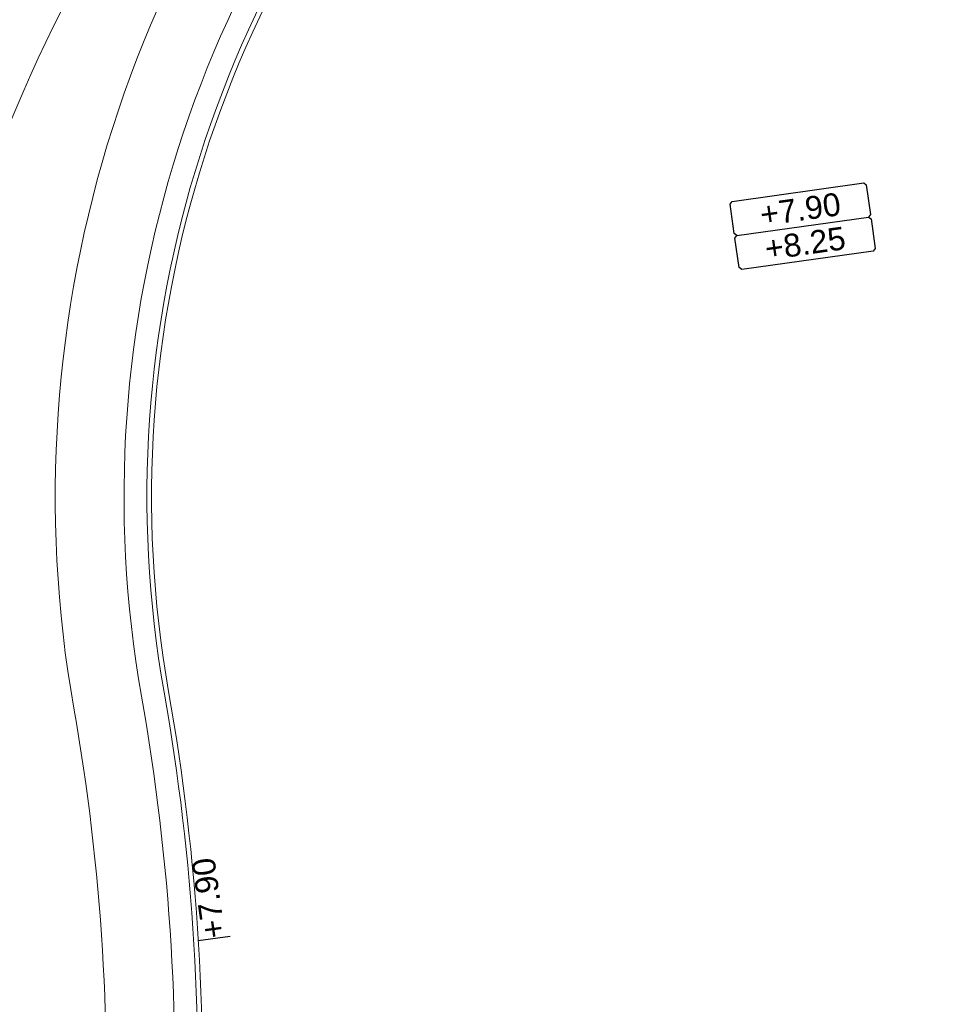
# Model space of a CAD drawing. Extents: x 98477 to 100410, y 398052 to 398969.
# Tile 36 of 256: x 98514 to 98534, y 398285 to 398307. Entities that reach past the tile are written whole.
import ezdxf
from ezdxf.enums import TextEntityAlignment as Align

# ---------------------------------------------------------------- set-up
doc = ezdxf.new("R2010")
doc.units = 0
for name, color, linetype, lineweight in [('N-GW-hoogtelijn laagte NAP +7.00', 100, 'AL-HOOGTELIJN +7.00', 18), ('N-GW-hoogtelijn laagte NAP +7.50', 90, 'AL-HOOGTELIJN +7.50', 18), ('N-GW-hoogtelijn laagte NAP +8.00', 80, 'AL-HOOGTELIJN +8.00', 18), ('N-VH-arcering printbeton', 8, 'Continuous', 9), ('X-AL-afwerkhoogte', 4, 'Continuous', 30), ('X-AL-hoogtelijn - Niv 1', 1, 'AL-HOOGTELIJN', 18), ('X-AL-planhoogte brm', 10, 'Continuous', 25), ('X-AL-planhoogte wrm', 252, 'Continuous', 25), ('X-AL-planthoogte VERWERKT', 180, 'Continuous', 25), ('X-AL-rapporttekening blauw', 125, 'Continuous', 25)]:
    doc.layers.add(name, color=color, linetype=linetype, lineweight=lineweight)
doc.layers.add('X-AL-hulplijn', color=30, linetype='Continuous', plot=False)
doc.styles.add('CS Annotative', font='arial.ttf')
doc.styles.get("Standard").update_dxf_attribs({"font": 'txt.shx'})
doc.linetypes.add('AL-HOOGTELIJN', pattern='A,10,-1.5,["H",Standard,S=0.9,R=0,X=-0.3,Y=-0.45],-1.5,30', length=43)
doc.linetypes.add('AL-HOOGTELIJN +7.00', pattern='A,7.5,-1.5,["+7.00",Standard,S=0.9,R=0,X=-0.3,Y=-0.45],-4.5,22.5', length=36)
doc.linetypes.add('AL-HOOGTELIJN +7.50', pattern='A,7.5,-1.5,["+7.50",Standard,S=0.9,R=0,X=-0.3,Y=-0.45],-4.5,22.5', length=36)
doc.linetypes.add('AL-HOOGTELIJN +8.00', pattern='A,7.5,-1.5,["+8.00",Standard,S=0.9,R=0,X=-0.3,Y=-0.45],-4.5,22.5', length=36)

# ---------------------------------------------------------------- blocks, each defined once
blk = doc.blocks.new('*U280')
at = {"layer": 'X-AL-planhoogte brm', "flags": 128}
blk.add_lwpolyline([(-7.25, 3.75), (-7.5, 4), (-7.5, 7.25), (-7.25, 7.5), (7.25, 7.5), (7.5, 7.25), (7.5, 4), (7.25, 3.75)], dxfattribs=at)
at = {"layer": 'X-AL-planhoogte wrm', "flags": 128}
blk.add_lwpolyline([(7.5, 3.5), (7.5, 0.25), (7.25, 0), (-7.25, 0), (-7.5, 0.25), (-7.5, 3.5), (-7.25, 3.75), (7.25, 3.75)], close=True, dxfattribs=at)
at = {"layer": 'X-AL-planhoogte brm', "style": 'CS Annotative'}
blk.add_attdef('OMSCHRIJVING_afwerk', text='', height=2.5, dxfattribs=at).set_placement((0, 5.625), align=Align.MIDDLE_CENTER)
at = {"layer": 'X-AL-planhoogte wrm', "style": 'CS Annotative'}
blk.add_attdef('HOOGTE_eind', text='', height=2.5, dxfattribs=at).set_placement((0, 1.875), align=Align.MIDDLE_CENTER)
blk = doc.blocks.new('*U102')
at = {"layer": 'X-AL-hulplijn', "flags": 128}
blk.add_lwpolyline([(0.347, 0.049), (-0.347, -0.049)], dxfattribs=at)
at = {"layer": 'X-AL-planthoogte VERWERKT', "linetype": 'Continuous', "style": 'CS Annotative'}
blk.add_attdef('HOOGTE-RECHTS', text='', height=0.5, rotation=262, dxfattribs=at).set_placement((0, 0), align=Align.MIDDLE_LEFT)

msp = doc.modelspace()

# ---------------------------------------------------------------- hatches: boundary and pattern name
at = {"layer": 'N-VH-arcering printbeton'}
h = msp.add_hatch(dxfattribs=at)
h.set_pattern_fill('CS-PRINTBETON', color=256)
h.set_pattern_definition([(45, (0, 0), (-0.3535533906, 0.3535533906), []), (45, (0.35, 0), (-0.3535533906, 0.3535533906), [0.5, -0.2])])
edge = h.paths.add_edge_path()
edge.add_line((98553.147, 398303.482), (98564.832, 398305.124))
edge.add_line((98564.832, 398305.124), (98572.457, 398306.195))
edge.add_arc((98571.796, 398310.899), 4.75, 278, 368)
edge.add_line((98576.5, 398311.56), (98569.527, 398361.173))
edge.add_arc((98564.824, 398360.512), 4.75, 8, 98)
edge.add_line((98564.162, 398365.215), (98549.605, 398363.17))
edge.add_line((98549.605, 398363.17), (98545.05, 398362.529))
edge.add_line((98545.05, 398362.529), (98523.215, 398359.461))
edge.add_line((98523.215, 398359.461), (98522.477, 398364.709))
edge.add_line((98522.477, 398364.709), (98544.115, 398367.75))
edge.add_arc((98543.871, 398369.483), 1.75, 278, 368)
edge.add_line((98545.604, 398369.727), (98544.296, 398379.035))
edge.add_line((98544.296, 398379.035), (98543.656, 398383.59))
edge.add_line((98543.656, 398383.59), (98541.665, 398397.751))
edge.add_line((98541.665, 398397.751), (98541.025, 398402.306))
edge.add_line((98541.025, 398402.306), (98539.035, 398416.467))
edge.add_line((98539.035, 398416.467), (98538.395, 398421.022))
edge.add_line((98538.395, 398421.022), (98537.17, 398429.737))
edge.add_line((98537.17, 398429.737), (98536.53, 398434.292))
edge.add_line((98536.53, 398434.292), (98535.05, 398444.824))
edge.add_line((98535.05, 398444.824), (98533.812, 398444.65))
edge.add_line((98533.812, 398444.65), (98544.436, 398369.057))
edge.add_line((98544.436, 398369.057), (98521.66, 398365.856))
edge.add_line((98521.66, 398365.856), (98522.745, 398358.132))
edge.add_line((98522.745, 398358.132), (98564.336, 398363.978))
edge.add_arc((98564.754, 398361.007), 3, 8, 98, ccw=False)
edge.add_line((98567.725, 398361.424), (98574.836, 398310.822))
edge.add_arc((98571.866, 398310.404), 3, -82, 8, ccw=False)
edge.add_line((98572.283, 398307.433), (98539.604, 398302.841))
edge.add_line((98539.604, 398302.841), (98540.69, 398295.116))
edge.add_line((98540.69, 398295.116), (98554.554, 398297.065))
edge.add_line((98554.554, 398297.065), (98575.318, 398149.317))
edge.add_line((98575.318, 398149.317), (98576.556, 398149.491))
edge.add_line((98576.556, 398149.491), (98576.531, 398149.669))
edge.add_line((98576.531, 398149.669), (98568.206, 398208.907))
edge.add_line((98568.206, 398208.907), (98567.566, 398213.462))
edge.add_line((98567.566, 398213.462), (98566.341, 398222.177))
edge.add_line((98566.341, 398222.177), (98565.701, 398226.732))
edge.add_line((98565.701, 398226.732), (98563.557, 398241.982))
edge.add_line((98563.557, 398241.982), (98562.917, 398246.537))
edge.add_line((98562.917, 398246.537), (98560.774, 398261.787))
edge.add_line((98560.774, 398261.787), (98560.134, 398266.343))
edge.add_line((98560.134, 398266.343), (98557.99, 398281.593))
edge.add_line((98557.99, 398281.593), (98557.35, 398286.148))
edge.add_line((98557.35, 398286.148), (98555.861, 398296.744))
edge.add_arc((98554.128, 398296.5), 1.75, 8, 98)
edge.add_line((98553.885, 398298.233), (98541.754, 398296.528))
edge.add_line((98541.754, 398296.528), (98541.016, 398301.777))
edge.add_line((98541.016, 398301.777), (98553.147, 398303.482))
at = {"layer": 'X-AL-rapporttekening blauw'}
h = msp.add_hatch(dxfattribs=at)
h.set_pattern_fill('ANSI31', color=256, scale=20)
h.set_pattern_definition([(45, (0, 0), (-0.3535533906, 0.3535533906), [])])
edge = h.paths.add_edge_path()
edge.add_line((98524.798, 398462.075), (98479.448, 398449.729))
edge.add_arc((98480.237, 398446.834), 3, 105.2304, 188.983)
edge.add_line((98477.273, 398446.365), (98539.385, 398053.451))
edge.add_arc((98541.46, 398053.779), 2.1, 188.983, 288.983)
edge.add_line((98542.143, 398051.793), (98543.151, 398052.14))
edge.add_arc((98542.468, 398054.125), 2.1, 288.983, 368.983)
edge.add_line((98544.542, 398054.453), (98483.054, 398443.422))
edge.add_arc((98485.029, 398443.734), 2, 105.2304, 188.983, ccw=False)
edge.add_line((98484.504, 398445.664), (98526.177, 398457.01))
edge.add_arc((98522.171, 398471.724), 15.25, 285.2304, 300.915)
edge.add_arc((98528.927, 398460.442), 2.1, 300.915, 400.1042)
edge.add_line((98530.533, 398461.795), (98529.847, 398462.61))
edge.add_arc((98528.241, 398461.257), 2.1, 40.1042, 120.1097)
edge.add_arc((98522.171, 398471.724), 10, 285.2304, 300.1097, ccw=False)

# ---------------------------------------------------------------- linework, layer by layer
at = {"layer": 'N-GW-hoogtelijn laagte NAP +7.00', "flags": 128}
msp.add_lwpolyline([(98495.548, 398433.93, 0.174131), (98491.763, 398414.005), (98502.304, 398347.452, 0.243346), (98508.841, 398338.571, 0.083246), (98512.64, 398337.425, 0.138469), (98551.876, 398343.296, -0.006162), (98565.16, 398349.091, -0.492409), (98566.539, 398348.309), (98568.233, 398336.249, -0.342739), (98567.623, 398335.185, 0.011531), (98566.166, 398334.547, -0.04031), (98551.002, 398328.922), (98536.741, 398324.904, 0.175514), (98517.37, 398311.013, 0.178572), (98511.428, 398287.525, 0.038352), (98527.313, 398201.357, 0.186216), (98533.44, 398192.905, 0.155799), (98541.951, 398190.584, 0.012178), (98566.807, 398192.257, -0.4002), (98567.889, 398191.4), (98568.327, 398188.281, -0.414214), (98567.476, 398187.152), (98554.108, 398185.273, 0.217662), (98536.943, 398174.312, 0.093315), (98533.514, 398165.92), (98533.497, 398165.835, 0.085542), (98532.97, 398148.859), (98546.412, 398053.213)], format="xyb", dxfattribs=at)
at = {"layer": 'N-GW-hoogtelijn laagte NAP +7.50', "flags": 128}
msp.add_lwpolyline([(98569.254, 398334.268, 0.016159), (98567.297, 398333.421, -0.065209), (98542.083, 398325.318, 0.150564), (98522.752, 398315.264, 0.246608), (98515.264, 398291.787, -0.057043), (98515.909, 398281.195, 0.088101), (98518.708, 398258.484, -0.058666), (98520.699, 398247.617, 0.082093), (98523.879, 398233.899, -0.099431), (98529.503, 398205.185, 0.428933), (98543.09, 398192.136, 0.012019), (98567.547, 398193.832)], format="xyb", dxfattribs=at)
at = {"layer": 'N-GW-hoogtelijn laagte NAP +8.00'}
msp.add_lwpolyline([(98565.845, 398195.181, -0.011247), (98543.023, 398193.634, -0.428933), (98531.003, 398205.178, 0.099431), (98525.266, 398234.471, -0.082093), (98522.196, 398247.712, 0.058666), (98520.142, 398258.925, -0.088101), (98517.407, 398281.115, 0.057043), (98516.741, 398292.048, -0.246608), (98523.805, 398314.196, -0.150564), (98542.353, 398323.842, 0.065209), (98567.938, 398332.064, -0.019529), (98570.201, 398333.027)], format="xyb", dxfattribs=at)
at = {"layer": 'X-AL-hoogtelijn - Niv 1', "flags": 128}
for points in [[(98568.055, 398197.408, -0.012986), (98542.834, 398195.628, -0.127733), (98534.72, 398197.349, -0.199985), (98531.503, 398205.175, 0.099431), (98525.728, 398234.662, -0.082093), (98522.695, 398247.744, 0.058666), (98520.62, 398259.072, -0.088101), (98517.906, 398281.089, 0.057043), (98517.233, 398292.135, -0.246608), (98524.156, 398313.84, -0.150564), (98542.442, 398323.35, 0.061739), (98566.847, 398331.007), (98571.381, 398331.817), (98574.341, 398310.752, -0.414214), (98572.214, 398307.928), (98539.04, 398303.266), (98540.264, 398294.552), (98554.128, 398296.5)], [(98567.941, 398197.497, -0.012932), (98542.83, 398195.728, -0.12748), (98534.779, 398197.432, -0.199596), (98531.603, 398205.175, 0.099431), (98525.82, 398234.7, -0.082093), (98522.795, 398247.751, 0.058666), (98520.715, 398259.101, -0.088101), (98518.006, 398281.083, 0.057043), (98517.332, 398292.152, -0.246608), (98524.226, 398313.768, -0.150564), (98542.46, 398323.252, 0.061708), (98566.877, 398330.911), (98571.296, 398331.7), (98574.242, 398310.738, -0.414214), (98572.2, 398308.027), (98538.927, 398303.351), (98540.179, 398294.439), (98554.043, 398296.387)]]:
    msp.add_lwpolyline(points, format="xyb", close=True, dxfattribs=at)

# ---------------------------------------------------------------- block references
at = {"layer": 'X-AL-afwerkhoogte'}
ref = msp.add_blockref('*U280', (98531.27, 398301.554), dxfattribs=dict(at, xscale=0.2, yscale=0.2, zscale=0.2, rotation=8))
ref.add_attrib('OMSCHRIJVING_afwerk', '+7.90', dxfattribs={"layer": 'X-AL-planhoogte brm', "linetype": 'Continuous', "height": 0.5, "rotation": 8, "style": 'CS Annotative'}).set_placement((98531.113, 398302.668), align=Align.MIDDLE_CENTER)
ref.add_attrib('HOOGTE_eind', '+8.25', dxfattribs={"layer": 'X-AL-planhoogte wrm', "linetype": 'Continuous', "height": 0.5, "rotation": 8, "style": 'CS Annotative'}).set_placement((98531.218, 398301.925), align=Align.MIDDLE_CENTER)
at = {"layer": 'X-AL-planthoogte VERWERKT'}
ref = msp.add_blockref('*U102', (98518.326, 398286.765), dxfattribs=dict(at, yscale=-0.9999999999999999, rotation=196.0000000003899))
ref.add_attrib('HOOGTE-RECHTS', '+7.90', dxfattribs={"linetype": 'Continuous', "height": 0.5, "rotation": 98, "style": 'CS Annotative'}).set_placement((98518.326, 398286.765), align=Align.MIDDLE_LEFT)

doc.saveas('drawing.dxf')
